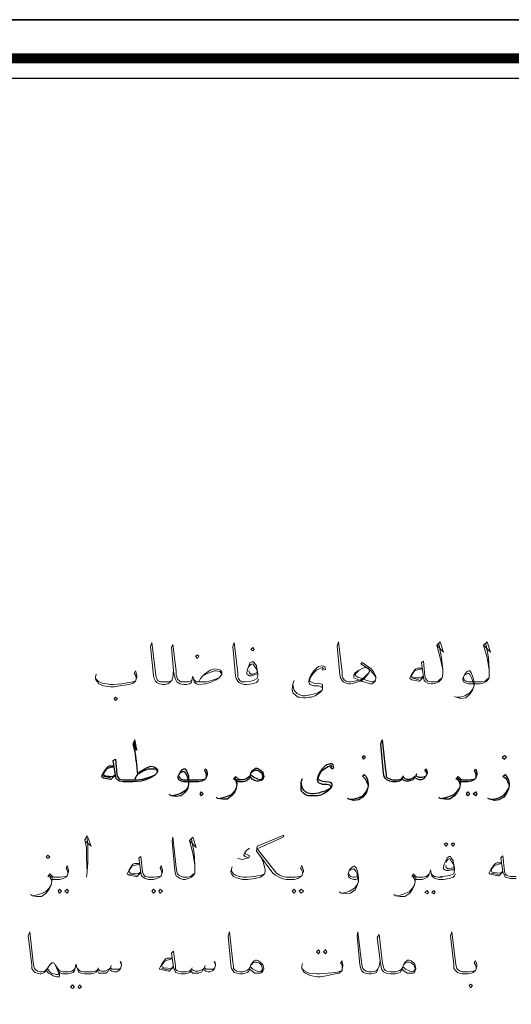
# Model space of a CAD drawing. Header units: metres. Extents: x -18 to 342, y 4 to 63.
# Tile 29 of 173: x 15 to 22, y 50 to 63. Entities that reach past the tile are written whole.
import ezdxf

# ---------------------------------------------------------------- set-up
doc = ezdxf.new("R2010")
doc.units = ezdxf.units.M
doc.header["$MEASUREMENT"] = 0
for name, color, linetype in [('PDF3_KADR', 7, 'Continuous'), ('PDF3_textt', 7, 'Continuous'), ('PDF3_wall', 7, 'Continuous')]:
    doc.layers.add(name, color=color, linetype=linetype)

msp = doc.modelspace()

# ---------------------------------------------------------------- linework, layer by layer
at = {"layer": 'PDF3_KADR', "lineweight": 25}
for points in [[(-17.747, 4.013), (66.343, 4.013), (66.343, 63.476), (-17.747, 63.476)], [(-17.747, 63.476), (66.343, 63.476), (66.343, 4.013), (-17.747, 4.013)], [(-16.929, 4.832), (65.399, 4.832), (65.399, 62.657), (-16.929, 62.657)]]:
    msp.add_lwpolyline(points, close=True, dxfattribs=at)
at = {"layer": 'PDF3_KADR', "lineweight": 0, "const_width": 0.135}
msp.add_lwpolyline([(-17.208, 62.937), (-17.208, 4.552), (65.669, 4.552), (65.669, 62.937)], close=True, dxfattribs=at)
at = {"layer": 'PDF3_textt', "lineweight": 20}
for points in [[(16.954, 54.394), (16.944, 54.307), (16.935, 54.269), (16.906, 54.23), (16.877, 54.211), (16.829, 54.201), (16.81, 54.201), (16.8, 54.201), (16.761, 54.211), (16.723, 54.23), (16.704, 54.249), (16.684, 54.288), (16.675, 54.326), (16.636, 54.731), (16.655, 54.789), (16.704, 54.365), (16.713, 54.307), (16.723, 54.288), (16.733, 54.259), (16.771, 54.24), (16.8, 54.24), (16.81, 54.24), (16.838, 54.24), (16.887, 54.24), (16.916, 54.249), (16.935, 54.269)], [(17.31, 54.24), (17.33, 54.288), (17.359, 54.317), (17.387, 54.346), (17.464, 54.403), (17.532, 54.423), (17.58, 54.413), (17.609, 54.403), (17.628, 54.375), (17.628, 54.346), (17.609, 54.317), (17.59, 54.297), (17.551, 54.269), (17.464, 54.23), (17.397, 54.211), (17.31, 54.201), (17.272, 54.211), (17.253, 54.23), (17.243, 54.24), (17.233, 54.278), (17.224, 54.317), (17.214, 54.278), (17.204, 54.24), (17.204, 54.23), (17.176, 54.211), (17.137, 54.201), (17.098, 54.201), (17.041, 54.211), (17.002, 54.24), (16.983, 54.278), (16.964, 54.336), (16.954, 54.394), (16.925, 54.721), (16.944, 54.76), (16.993, 54.394), (16.993, 54.336), (17.012, 54.278), (17.041, 54.249), (17.05, 54.24), (17.098, 54.24), (17.137, 54.24), (17.166, 54.24), (17.204, 54.259), (17.214, 54.278)], [(18.139, 54.278), (18.129, 54.249), (18.11, 54.23), (18.052, 54.211), (17.975, 54.201), (17.956, 54.201), (17.946, 54.201), (17.908, 54.211), (17.869, 54.23), (17.85, 54.249), (17.83, 54.288), (17.821, 54.326), (17.782, 54.731), (17.802, 54.789), (17.85, 54.365), (17.85, 54.307), (17.859, 54.288), (17.879, 54.259), (17.908, 54.24), (17.946, 54.24), (17.956, 54.24)], [(19.776, 54.297), (19.766, 54.317), (19.737, 54.355), (19.689, 54.413), (19.564, 54.49), (19.583, 54.509), (19.709, 54.423), (19.747, 54.375), (19.776, 54.317), (19.776, 54.288), (19.766, 54.249), (19.747, 54.23), (19.718, 54.211), (19.699, 54.211), (19.574, 54.249), (19.516, 54.278), (19.468, 54.297), (19.468, 54.317), (19.468, 54.336), (19.487, 54.365), (19.526, 54.394), (19.545, 54.403), (19.593, 54.432), (19.632, 54.442), (19.67, 54.432), (19.689, 54.403), (19.689, 54.384), (19.66, 54.336), (19.603, 54.278), (19.564, 54.249), (19.526, 54.24), (19.468, 54.22), (19.42, 54.211), (19.41, 54.211), (19.4, 54.211), (19.362, 54.22), (19.323, 54.24), (19.304, 54.259), (19.285, 54.297), (19.275, 54.336), (19.237, 54.741), (19.256, 54.798), (19.304, 54.375), (19.304, 54.317), (19.314, 54.297), (19.333, 54.269), (19.362, 54.249), (19.4, 54.24), (19.41, 54.24), (19.42, 54.24), (19.477, 54.249), (19.526, 54.259), (19.564, 54.269), (19.603, 54.297), (19.632, 54.317), (19.68, 54.365)], [(20.652, 54.769), (20.691, 54.577), (20.71, 54.413), (20.71, 54.346), (20.701, 54.297), (20.681, 54.269), (20.652, 54.24), (20.614, 54.22), (20.566, 54.211), (20.546, 54.211), (20.498, 54.22), (20.469, 54.24), (20.45, 54.259), (20.441, 54.307), (20.412, 54.509), (20.441, 54.529), (20.46, 54.317), (20.469, 54.288), (20.489, 54.259), (20.498, 54.249), (20.546, 54.24), (20.604, 54.24), (20.643, 54.249), (20.672, 54.278), (20.701, 54.297)], [(20.624, 54.75), (20.72, 54.654), (20.672, 54.798), (20.624, 54.75), (20.672, 54.577), (20.71, 54.413)], [(21.307, 54.769), (21.346, 54.577), (21.355, 54.413), (21.355, 54.346), (21.355, 54.297), (21.336, 54.269), (21.307, 54.24), (21.269, 54.22), (21.221, 54.211), (21.201, 54.211), (21.067, 54.211), (21.038, 54.22), (21.018, 54.23), (20.999, 54.24), (20.99, 54.269), (20.99, 54.288), (21.018, 54.346), (21.047, 54.384), (21.067, 54.394), (21.086, 54.394), (21.105, 54.365), (21.134, 54.297), (21.144, 54.24), (21.144, 54.182), (21.124, 54.124), (21.086, 54.066), (21.028, 54.018), (20.961, 54.009), (20.893, 54.028), (20.874, 54.037)], [(21.278, 54.75), (21.375, 54.654), (21.327, 54.798), (21.278, 54.75), (21.327, 54.577), (21.355, 54.413)], [(16.434, 54.278), (16.434, 54.297), (16.424, 54.336), (16.405, 54.355), (16.424, 54.394), (16.434, 54.365), (16.444, 54.326), (16.444, 54.307), (16.434, 54.278), (16.424, 54.249), (16.395, 54.22), (16.338, 54.201), (16.203, 54.182), (16.126, 54.172), (16.078, 54.172), (15.981, 54.182), (15.914, 54.211), (15.895, 54.24), (15.875, 54.259), (15.866, 54.288), (15.866, 54.307), (15.875, 54.346)], [(17.359, 54.317), (17.426, 54.355), (17.503, 54.384), (17.532, 54.394), (17.551, 54.394), (17.599, 54.384), (17.628, 54.346)], [(18.129, 54.355), (18.11, 54.346), (18.081, 54.336), (18.042, 54.326), (18.013, 54.326), (17.994, 54.336), (17.975, 54.346), (17.975, 54.365), (17.985, 54.413), (18.004, 54.461), (18.023, 54.509), (18.052, 54.519), (18.071, 54.519), (18.081, 54.509), (18.11, 54.461), (18.119, 54.403), (18.129, 54.355), (18.129, 54.326), (18.119, 54.288), (18.071, 54.259), (18.033, 54.249), (17.956, 54.24), (17.936, 54.24)], [(18.004, 54.452), (18.033, 54.48), (18.062, 54.49), (18.081, 54.461), (18.119, 54.403), (18.119, 54.384), (18.11, 54.365), (18.091, 54.355), (18.062, 54.346), (18.033, 54.346), (18.013, 54.365), (18.004, 54.394)], [(19.044, 54.423), (19.034, 54.442), (18.986, 54.423), (18.948, 54.403), (18.9, 54.355), (18.88, 54.326), (18.861, 54.297), (18.851, 54.249), (18.871, 54.24), (18.909, 54.22), (19.005, 54.211), (19.034, 54.201), (19.034, 54.182), (19.034, 54.153), (19.034, 54.134), (19.005, 54.095), (18.977, 54.076), (18.928, 54.047), (18.88, 54.028), (18.851, 54.028), (18.794, 54.018), (18.765, 54.018), (18.717, 54.028), (18.688, 54.028), (18.649, 54.057), (18.62, 54.086), (18.611, 54.134), (18.62, 54.211), (18.639, 54.259)], [(19.025, 54.423), (19.034, 54.403), (19.073, 54.413), (19.063, 54.452), (19.034, 54.461), (19.025, 54.461), (18.977, 54.452), (18.948, 54.432), (18.909, 54.394), (18.88, 54.346), (18.851, 54.297), (18.842, 54.249), (18.842, 54.24), (18.851, 54.211), (18.861, 54.201), (18.909, 54.182), (18.977, 54.182), (19.015, 54.172), (19.025, 54.163), (19.034, 54.143), (19.025, 54.124), (19.015, 54.115), (18.967, 54.086), (18.9, 54.066), (18.861, 54.057), (18.784, 54.047), (18.755, 54.047), (18.717, 54.057), (18.678, 54.076), (18.659, 54.095), (18.639, 54.124), (18.63, 54.153), (18.62, 54.211)], [(19.766, 54.259), (19.757, 54.249), (19.737, 54.24), (19.718, 54.24), (19.651, 54.259), (19.583, 54.288), (19.526, 54.307), (19.497, 54.326), (19.487, 54.336), (19.487, 54.346), (19.497, 54.355), (19.545, 54.403), (19.593, 54.432)], [(20.421, 54.432), (20.354, 54.432), (20.335, 54.423), (20.315, 54.403), (20.277, 54.346), (20.248, 54.297), (20.248, 54.288), (20.277, 54.269), (20.373, 54.249), (20.383, 54.249), (20.441, 54.307)], [(20.421, 54.423), (20.344, 54.403), (20.315, 54.394), (20.277, 54.336), (20.277, 54.326), (20.277, 54.307), (20.306, 54.297), (20.402, 54.297), (20.441, 54.317)], [(15.866, 54.288), (15.904, 54.249), (15.962, 54.22), (16.078, 54.201), (16.116, 54.201), (16.232, 54.211), (16.338, 54.23), (16.386, 54.24), (16.424, 54.249)], [(17.233, 54.278), (17.272, 54.24), (17.31, 54.24), (17.339, 54.24), (17.416, 54.24), (17.513, 54.269), (17.59, 54.297)], [(20.373, 54.269), (20.277, 54.297)], [(21.018, 54.336), (21.038, 54.346), (21.057, 54.355), (21.076, 54.355), (21.095, 54.326), (21.115, 54.288), (21.124, 54.259), (21.144, 54.182), (21.124, 54.134), (21.086, 54.086), (21.018, 54.047), (20.951, 54.028), (20.903, 54.028)], [(21.355, 54.297), (21.327, 54.278), (21.298, 54.249), (21.25, 54.24), (21.201, 54.24), (21.057, 54.24), (21.028, 54.249), (21.009, 54.269), (20.999, 54.297)], [(15.731, 52.015), (15.808, 51.947), (15.75, 52.092), (15.721, 52.034), (15.74, 51.928), (15.74, 51.784), (15.75, 51.591), (15.74, 51.514)], [(15.75, 51.591), (15.76, 51.726), (15.76, 51.947), (15.75, 52.053)], [(17.204, 52.044), (17.243, 51.851), (17.253, 51.687), (17.253, 51.62), (17.253, 51.572), (17.233, 51.543), (17.204, 51.514), (17.166, 51.495), (17.118, 51.485), (17.098, 51.485), (17.089, 51.485), (17.05, 51.495), (17.021, 51.514), (16.993, 51.533), (16.983, 51.562), (16.973, 51.61), (16.935, 52.015), (16.944, 52.073), (16.993, 51.649), (17.002, 51.591), (17.012, 51.562), (17.031, 51.543), (17.06, 51.524), (17.089, 51.514), (17.098, 51.514), (17.147, 51.514), (17.195, 51.524), (17.224, 51.553), (17.253, 51.572)], [(17.176, 52.025), (17.272, 51.928), (17.224, 52.073), (17.176, 52.025), (17.224, 51.851), (17.253, 51.687)], [(18.755, 51.562), (18.755, 51.581), (18.745, 51.62), (18.726, 51.639), (18.745, 51.678), (18.755, 51.649), (18.765, 51.61), (18.765, 51.591), (18.755, 51.562), (18.745, 51.533), (18.717, 51.514), (18.688, 51.495), (18.639, 51.485), (18.572, 51.485), (18.524, 51.485), (18.466, 51.495), (18.428, 51.514), (18.379, 51.543), (18.341, 51.572), (18.11, 51.88), (18.119, 51.947), (18.495, 52.102), (18.485, 52.073), (18.119, 51.909), (18.389, 51.572), (18.437, 51.543), (18.476, 51.524), (18.524, 51.514), (18.572, 51.514), (18.649, 51.514), (18.717, 51.524), (18.745, 51.533)], [(18.013, 51.919), (17.975, 51.89), (17.956, 51.87), (17.936, 51.832), (17.936, 51.822), (17.956, 51.803), (18.004, 51.784), (17.965, 51.774), (17.917, 51.764), (17.85, 51.774)], [(16.79, 51.562), (16.79, 51.581), (16.781, 51.62), (16.771, 51.639), (16.781, 51.678), (16.79, 51.649), (16.8, 51.61), (16.8, 51.591), (16.79, 51.562), (16.781, 51.533), (16.761, 51.514), (16.723, 51.495), (16.675, 51.485), (16.607, 51.485), (16.559, 51.495), (16.53, 51.514), (16.511, 51.533), (16.501, 51.581), (16.472, 51.784), (16.501, 51.803), (16.521, 51.591), (16.53, 51.562), (16.55, 51.533), (16.559, 51.524), (16.607, 51.514), (16.684, 51.514), (16.761, 51.524), (16.781, 51.533)], [(18.168, 51.813), (18.206, 51.726), (18.225, 51.659), (18.235, 51.62), (18.235, 51.591), (18.225, 51.562), (18.206, 51.543), (18.168, 51.514), (18.091, 51.495), (17.985, 51.485), (17.917, 51.485), (17.84, 51.504), (17.792, 51.524), (17.763, 51.562), (17.753, 51.581), (17.753, 51.591), (17.763, 51.63), (17.773, 51.659)], [(17.956, 51.87), (17.956, 51.842), (17.975, 51.832), (18.013, 51.813), (18.004, 51.784)], [(20.874, 51.639), (20.855, 51.62), (20.826, 51.62), (20.787, 51.61), (20.758, 51.61), (20.739, 51.62), (20.72, 51.63), (20.72, 51.649), (20.729, 51.697), (20.749, 51.745), (20.768, 51.784), (20.797, 51.803), (20.816, 51.803), (20.826, 51.784), (20.855, 51.745), (20.864, 51.687), (20.874, 51.639), (20.874, 51.61), (20.864, 51.562), (20.816, 51.543), (20.778, 51.533), (20.701, 51.524), (20.681, 51.524)], [(21.731, 51.495), (21.664, 51.495), (21.654, 51.495), (21.616, 51.504), (21.577, 51.514), (21.567, 51.543), (21.548, 51.591), (21.519, 51.784), (21.548, 51.813), (21.567, 51.601), (21.577, 51.562), (21.596, 51.543), (21.616, 51.533), (21.654, 51.524), (21.664, 51.524), (21.731, 51.524)], [(15.48, 51.562), (15.48, 51.581), (15.471, 51.62), (15.461, 51.639), (15.471, 51.678), (15.48, 51.649), (15.49, 51.61), (15.49, 51.591), (15.48, 51.562), (15.471, 51.533), (15.452, 51.514), (15.423, 51.495), (15.365, 51.485), (15.307, 51.485), (15.278, 51.485), (15.259, 51.495), (15.259, 51.456), (15.249, 51.408), (15.22, 51.35), (15.182, 51.293), (15.114, 51.244), (15.047, 51.244), (14.989, 51.254), (14.96, 51.273)], [(16.482, 51.707), (16.415, 51.707), (16.386, 51.697), (16.376, 51.678), (16.338, 51.62), (16.309, 51.562), (16.338, 51.543), (16.434, 51.524), (16.444, 51.524), (16.501, 51.581)], [(16.482, 51.697), (16.405, 51.678), (16.376, 51.668), (16.338, 51.61), (16.338, 51.601), (16.338, 51.581), (16.367, 51.572), (16.463, 51.562), (16.501, 51.591)], [(19.526, 51.495), (19.497, 51.485), (19.468, 51.485), (19.429, 51.495), (19.41, 51.504), (19.4, 51.514), (19.391, 51.543), (19.391, 51.562), (19.41, 51.62), (19.449, 51.659), (19.468, 51.668), (19.477, 51.668), (19.506, 51.639), (19.526, 51.572), (19.535, 51.514), (19.535, 51.456), (19.516, 51.399), (19.487, 51.341), (19.42, 51.293), (19.362, 51.283), (19.294, 51.293), (19.266, 51.312)], [(20.749, 51.726), (20.778, 51.764), (20.807, 51.774), (20.826, 51.745), (20.864, 51.687), (20.864, 51.668), (20.855, 51.649), (20.835, 51.639), (20.807, 51.63), (20.778, 51.63), (20.758, 51.649), (20.749, 51.678)], [(21.529, 51.716), (21.461, 51.716), (21.442, 51.707), (21.423, 51.687), (21.384, 51.63), (21.355, 51.572), (21.355, 51.562), (21.394, 51.553), (21.481, 51.533), (21.49, 51.533), (21.548, 51.591)], [(21.529, 51.707), (21.461, 51.687), (21.423, 51.678), (21.384, 51.62), (21.384, 51.61), (21.394, 51.591), (21.413, 51.581), (21.519, 51.572), (21.548, 51.601)], [(15.259, 51.456), (15.249, 51.485), (15.23, 51.514), (15.201, 51.524), (15.23, 51.562), (15.269, 51.524), (15.297, 51.514), (15.307, 51.514), (15.375, 51.514), (15.452, 51.524), (15.471, 51.533)], [(15.278, 51.504), (15.249, 51.514), (15.22, 51.543)], [(16.434, 51.543), (16.338, 51.562)], [(18.225, 51.562), (18.177, 51.543), (18.081, 51.524), (17.975, 51.514), (17.927, 51.514), (17.869, 51.524), (17.821, 51.543), (17.792, 51.562), (17.763, 51.601), (17.763, 51.62)], [(19.41, 51.61), (19.429, 51.62), (19.458, 51.63), (19.468, 51.63), (19.497, 51.601), (19.516, 51.562), (19.516, 51.533), (19.535, 51.456), (19.516, 51.408), (19.477, 51.36), (19.41, 51.321), (19.352, 51.302), (19.304, 51.293)], [(19.516, 51.524), (19.487, 51.514), (19.458, 51.514), (19.42, 51.524), (19.41, 51.543), (19.4, 51.562)], [(20.884, 51.562), (20.874, 51.533), (20.855, 51.514), (20.797, 51.495), (20.72, 51.485), (20.701, 51.485), (20.652, 51.485), (20.604, 51.495), (20.575, 51.514), (20.556, 51.533), (20.546, 51.572), (20.537, 51.62), (20.527, 51.572), (20.508, 51.533), (20.489, 51.514), (20.46, 51.495), (20.421, 51.485), (20.373, 51.485), (20.344, 51.485), (20.325, 51.495), (20.325, 51.456), (20.315, 51.408), (20.286, 51.35), (20.248, 51.293), (20.18, 51.244), (20.113, 51.244), (20.055, 51.254), (20.026, 51.273)], [(20.518, 51.562), (20.498, 51.543), (20.479, 51.524), (20.431, 51.514), (20.373, 51.514), (20.363, 51.514), (20.335, 51.524), (20.296, 51.562), (20.277, 51.524), (20.296, 51.514), (20.315, 51.485), (20.325, 51.456)], [(20.344, 51.504), (20.315, 51.514), (20.286, 51.543)], [(20.546, 51.562), (20.566, 51.543), (20.595, 51.524), (20.643, 51.514), (20.701, 51.514)], [(21.481, 51.553), (21.384, 51.572)], [(14.989, 51.254), (15.037, 51.264), (15.105, 51.283), (15.172, 51.312), (15.22, 51.36), (15.249, 51.408)], [(20.055, 51.254), (20.113, 51.264), (20.171, 51.283), (20.238, 51.312), (20.286, 51.36), (20.315, 51.408)], [(16.232, 50.291), (16.212, 50.329), (16.222, 50.339), (16.232, 50.301), (16.232, 50.291), (16.222, 50.252), (16.212, 50.233), (16.193, 50.214), (16.164, 50.195), (16.126, 50.195), (16.097, 50.204), (16.068, 50.223), (16.058, 50.233), (16.039, 50.195), (16.01, 50.175), (15.972, 50.175), (15.952, 50.175), (15.914, 50.175), (15.904, 50.195), (15.895, 50.223), (15.875, 50.185), (15.846, 50.175), (15.808, 50.166), (15.76, 50.166), (15.712, 50.166), (15.673, 50.175), (15.635, 50.185), (15.625, 50.214), (15.606, 50.252), (15.596, 50.301), (15.586, 50.252), (15.577, 50.214), (15.558, 50.185), (15.519, 50.175), (15.48, 50.166), (15.432, 50.166), (15.413, 50.166), (15.384, 50.175), (15.365, 50.185), (15.346, 50.233), (15.307, 50.291), (15.297, 50.31), (15.278, 50.32), (15.259, 50.32), (15.249, 50.31), (15.23, 50.291), (15.201, 50.252), (15.182, 50.214), (15.163, 50.195), (15.153, 50.185), (15.134, 50.175), (15.105, 50.166), (15.095, 50.166), (15.057, 50.175), (15.028, 50.185), (14.999, 50.214), (14.98, 50.243), (14.98, 50.291), (14.931, 50.695), (14.951, 50.753), (14.999, 50.329), (15.009, 50.272), (15.018, 50.243), (15.037, 50.223), (15.066, 50.204), (15.095, 50.195), (15.105, 50.195), (15.114, 50.195), (15.153, 50.204), (15.172, 50.214), (15.182, 50.223), (15.201, 50.252)], [(18.013, 50.233), (18.004, 50.204), (17.985, 50.185), (17.956, 50.175), (17.917, 50.166), (17.888, 50.166), (17.879, 50.166), (17.84, 50.175), (17.802, 50.185), (17.782, 50.214), (17.763, 50.243), (17.753, 50.291), (17.715, 50.695), (17.734, 50.753), (17.782, 50.329), (17.792, 50.272), (17.792, 50.243), (17.811, 50.223), (17.84, 50.204), (17.879, 50.195), (17.888, 50.195), (17.927, 50.195), (17.975, 50.214), (18.004, 50.233), (18.023, 50.262)], [(19.834, 50.349), (19.824, 50.272), (19.805, 50.233), (19.786, 50.185), (19.757, 50.175), (19.709, 50.166), (19.68, 50.166), (19.632, 50.175), (19.603, 50.185), (19.574, 50.214), (19.564, 50.243), (19.554, 50.291), (19.516, 50.695), (19.526, 50.753), (19.574, 50.329), (19.583, 50.272), (19.593, 50.243), (19.612, 50.223), (19.641, 50.204), (19.68, 50.195), (19.718, 50.195), (19.766, 50.204), (19.786, 50.214), (19.805, 50.233)], [(20.142, 50.233), (20.123, 50.204), (20.113, 50.185), (20.084, 50.175), (20.046, 50.166), (20.007, 50.166), (19.978, 50.166), (19.92, 50.175), (19.882, 50.195), (19.853, 50.233), (19.843, 50.291), (19.834, 50.349), (19.795, 50.676), (19.824, 50.715), (19.863, 50.349), (19.872, 50.291), (19.892, 50.233), (19.911, 50.214), (19.93, 50.204), (19.978, 50.195), (20.007, 50.195), (20.055, 50.195), (20.103, 50.214), (20.132, 50.233), (20.152, 50.262)], [(21.172, 50.233), (21.172, 50.262), (21.163, 50.291), (21.144, 50.32), (21.163, 50.349), (21.172, 50.329), (21.182, 50.291), (21.182, 50.272), (21.172, 50.233), (21.163, 50.214), (21.134, 50.185), (21.105, 50.175), (21.057, 50.166), (20.99, 50.166), (20.98, 50.166), (20.941, 50.175), (20.912, 50.185), (20.884, 50.214), (20.864, 50.243), (20.864, 50.291), (20.816, 50.695), (20.835, 50.753), (20.884, 50.329), (20.893, 50.272), (20.903, 50.243), (20.922, 50.223), (20.951, 50.204), (20.98, 50.195), (20.99, 50.195), (21.067, 50.195), (21.134, 50.204), (21.163, 50.214)], [(17.542, 50.291), (17.522, 50.329), (17.532, 50.339), (17.542, 50.301), (17.542, 50.291), (17.532, 50.252), (17.522, 50.233), (17.503, 50.214), (17.464, 50.195), (17.436, 50.195), (17.407, 50.204), (17.378, 50.223), (17.368, 50.233), (17.349, 50.195), (17.31, 50.175), (17.281, 50.175), (17.253, 50.175), (17.224, 50.175), (17.204, 50.195), (17.195, 50.223), (17.185, 50.185), (17.156, 50.175), (17.118, 50.166), (17.07, 50.166), (17.06, 50.166), (17.021, 50.175), (16.983, 50.185), (16.973, 50.214), (16.954, 50.262), (16.925, 50.455), (16.954, 50.484), (16.983, 50.272), (16.983, 50.233), (17.002, 50.214), (17.021, 50.204), (17.06, 50.195), (17.07, 50.195), (17.137, 50.195), (17.176, 50.204), (17.195, 50.223), (17.204, 50.233), (17.233, 50.214), (17.262, 50.204), (17.301, 50.204), (17.349, 50.223), (17.368, 50.233), (17.387, 50.252), (17.407, 50.233), (17.426, 50.233), (17.474, 50.233), (17.513, 50.233), (17.532, 50.252)], [(15.307, 50.291), (15.326, 50.252), (15.355, 50.175), (15.355, 50.166), (15.346, 50.156), (15.326, 50.156), (15.288, 50.166), (15.249, 50.175), (15.22, 50.204), (15.201, 50.233)], [(16.087, 50.281), (16.078, 50.252)], [(16.935, 50.387), (16.867, 50.387), (16.848, 50.378), (16.829, 50.358), (16.79, 50.301), (16.761, 50.243), (16.761, 50.233), (16.8, 50.223), (16.887, 50.204), (16.896, 50.204), (16.954, 50.262)], [(16.935, 50.378), (16.867, 50.358), (16.829, 50.339), (16.79, 50.291), (16.79, 50.281), (16.8, 50.262), (16.819, 50.252), (16.925, 50.243), (16.954, 50.272)], [(17.397, 50.281), (17.387, 50.252)], [(18.042, 50.291), (18.062, 50.32), (18.091, 50.329), (18.11, 50.329), (18.139, 50.32), (18.158, 50.31), (18.177, 50.291), (18.196, 50.243), (18.196, 50.233), (18.177, 50.204), (18.168, 50.195), (18.119, 50.204), (18.062, 50.233), (18.033, 50.262)], [(19.304, 50.233), (19.304, 50.262), (19.304, 50.291), (19.285, 50.32), (19.304, 50.349), (19.304, 50.329), (19.314, 50.291), (19.314, 50.272), (19.304, 50.233), (19.304, 50.214), (19.266, 50.175), (19.208, 50.166), (19.083, 50.137), (19.005, 50.127), (18.957, 50.127), (18.861, 50.146), (18.794, 50.175), (18.765, 50.195), (18.755, 50.223), (18.745, 50.243), (18.745, 50.272), (18.755, 50.31)], [(20.161, 50.291), (20.19, 50.32), (20.219, 50.329), (20.238, 50.329), (20.267, 50.32), (20.277, 50.31), (20.306, 50.291), (20.325, 50.243), (20.325, 50.233), (20.306, 50.204), (20.286, 50.195), (20.248, 50.204), (20.19, 50.233), (20.161, 50.262)], [(15.365, 50.185), (15.365, 50.156), (15.365, 50.137), (15.355, 50.127), (15.326, 50.127), (15.278, 50.137), (15.249, 50.156), (15.211, 50.175), (15.182, 50.214)], [(15.577, 50.243), (15.567, 50.223), (15.538, 50.204), (15.49, 50.195), (15.432, 50.195), (15.413, 50.195), (15.384, 50.204), (15.365, 50.214), (15.346, 50.233)], [(15.615, 50.243), (15.635, 50.223), (15.654, 50.204), (15.702, 50.195), (15.76, 50.195), (15.827, 50.195), (15.866, 50.204), (15.895, 50.223), (15.904, 50.233), (15.923, 50.214), (15.952, 50.204), (16.001, 50.204), (16.039, 50.223), (16.058, 50.233), (16.078, 50.252), (16.097, 50.233), (16.116, 50.233), (16.174, 50.233), (16.203, 50.233), (16.222, 50.252)], [(15.904, 50.252), (15.904, 50.233)], [(16.887, 50.223), (16.79, 50.243)], [(17.214, 50.252), (17.204, 50.233)], [(18.745, 50.243), (18.774, 50.214), (18.842, 50.175), (18.957, 50.166), (18.986, 50.166), (19.111, 50.175), (19.217, 50.185), (19.256, 50.195), (19.304, 50.214)]]:
    msp.add_lwpolyline(points, dxfattribs=at)
for points in [[(18.062, 54.673), (18.081, 54.692), (18.062, 54.721), (18.033, 54.692)], [(17.291, 54.567), (17.31, 54.596), (17.291, 54.615), (17.262, 54.596)], [(16.145, 53.98), (16.174, 54.009), (16.145, 54.028), (16.126, 54.009)], [(20.758, 51.996), (20.778, 51.976), (20.758, 51.947), (20.729, 51.976)], [(20.855, 51.996), (20.874, 51.976), (20.855, 51.947), (20.826, 51.976)], [(15.201, 51.774), (15.23, 51.793), (15.201, 51.822), (15.182, 51.793)], [(15.365, 51.35), (15.394, 51.321), (15.365, 51.293), (15.346, 51.321)], [(15.471, 51.35), (15.49, 51.321), (15.471, 51.293), (15.442, 51.321)], [(16.675, 51.35), (16.704, 51.321), (16.675, 51.293), (16.655, 51.321)], [(16.771, 51.35), (16.8, 51.321), (16.771, 51.293), (16.752, 51.321)], [(18.639, 51.35), (18.659, 51.321), (18.639, 51.293), (18.611, 51.321)], [(18.736, 51.35), (18.765, 51.321), (18.736, 51.293), (18.707, 51.321)], [(20.489, 51.331), (20.508, 51.302), (20.489, 51.283), (20.46, 51.302)], [(20.585, 51.331), (20.604, 51.302), (20.585, 51.283), (20.556, 51.302)], [(18.977, 50.503), (18.996, 50.474), (18.977, 50.445), (18.948, 50.474)], [(19.073, 50.503), (19.092, 50.474), (19.073, 50.445), (19.044, 50.474)], [(18.013, 50.233), (18.033, 50.291), (18.062, 50.329), (18.081, 50.349), (18.1, 50.358), (18.11, 50.358), (18.139, 50.349), (18.187, 50.31), (18.206, 50.281), (18.216, 50.243), (18.216, 50.233), (18.206, 50.214), (18.187, 50.185), (18.168, 50.175), (18.139, 50.175), (18.11, 50.175), (18.091, 50.175), (18.052, 50.204)], [(20.142, 50.233), (20.161, 50.291), (20.18, 50.329), (20.209, 50.349), (20.219, 50.358), (20.238, 50.358), (20.267, 50.349), (20.315, 50.31), (20.325, 50.281), (20.335, 50.243), (20.335, 50.233), (20.325, 50.214), (20.315, 50.185), (20.296, 50.175), (20.267, 50.175), (20.238, 50.175), (20.219, 50.175), (20.171, 50.204)], [(15.548, 50.012), (15.577, 49.983), (15.548, 49.963), (15.519, 49.983)], [(15.644, 50.012), (15.673, 49.983), (15.644, 49.963), (15.625, 49.983)], [(21.095, 49.973), (21.124, 50.002), (21.095, 50.021), (21.076, 50.002)]]:
    msp.add_lwpolyline(points, close=True, dxfattribs=at)
at = {"layer": 'PDF3_wall', "lineweight": 25}
for points in [[(16.386, 53.373), (16.444, 53.286), (16.415, 53.431), (16.386, 53.373), (16.415, 53.267), (16.434, 53.132), (16.453, 52.949)], [(20.489, 52.968), (20.46, 53.007), (20.479, 53.026), (20.489, 52.978), (20.489, 52.968), (20.479, 52.93), (20.46, 52.911), (20.45, 52.891), (20.412, 52.872), (20.383, 52.872), (20.354, 52.882), (20.325, 52.901), (20.315, 52.92), (20.296, 52.872), (20.258, 52.862), (20.229, 52.853), (20.2, 52.853), (20.171, 52.862), (20.152, 52.872), (20.142, 52.901), (20.132, 52.872), (20.103, 52.853), (20.065, 52.843), (20.017, 52.843), (20.007, 52.843), (19.969, 52.853), (19.93, 52.872), (19.911, 52.891), (19.892, 52.92), (19.882, 52.968), (19.843, 53.373), (19.863, 53.431), (19.911, 53.007), (19.92, 52.949), (19.92, 52.92), (19.94, 52.901), (19.978, 52.882), (20.007, 52.872), (20.017, 52.872), (20.084, 52.872), (20.123, 52.882), (20.142, 52.901), (20.152, 52.92), (20.18, 52.891), (20.209, 52.882), (20.248, 52.882), (20.296, 52.901), (20.315, 52.92), (20.335, 52.93), (20.354, 52.92), (20.373, 52.911), (20.421, 52.911), (20.46, 52.92), (20.479, 52.93)], [(16.434, 53.132), (16.415, 53.325), (16.415, 53.421)], [(16.415, 52.872), (16.434, 52.92), (16.463, 52.959), (16.492, 52.988), (16.569, 53.036), (16.636, 53.065), (16.684, 53.055), (16.713, 53.036), (16.733, 53.017), (16.733, 52.988), (16.713, 52.959), (16.694, 52.939), (16.655, 52.911), (16.569, 52.872), (16.501, 52.853), (16.395, 52.843), (16.251, 52.843), (16.203, 52.853), (16.174, 52.872), (16.155, 52.891), (16.145, 52.939), (16.116, 53.142), (16.145, 53.161), (16.164, 52.949), (16.174, 52.92), (16.193, 52.891), (16.203, 52.882), (16.251, 52.872), (16.444, 52.872), (16.521, 52.882), (16.617, 52.911), (16.694, 52.939)], [(16.126, 53.065), (16.058, 53.065), (16.039, 53.055), (16.02, 53.036), (15.981, 52.978), (15.952, 52.92), (15.981, 52.901), (16.078, 52.882), (16.087, 52.882), (16.145, 52.939)], [(16.126, 53.055), (16.049, 53.036), (16.02, 53.026), (15.981, 52.968), (15.981, 52.959), (15.981, 52.939), (16.01, 52.93), (16.106, 52.92), (16.145, 52.949)], [(16.463, 52.959), (16.53, 52.997), (16.607, 53.026), (16.636, 53.026), (16.655, 53.026), (16.704, 53.026), (16.733, 52.988)], [(17.416, 52.92), (17.416, 52.939), (17.407, 52.978), (17.387, 52.997), (17.407, 53.026), (17.416, 53.007), (17.426, 52.968), (17.426, 52.949), (17.416, 52.92), (17.407, 52.891), (17.387, 52.872), (17.349, 52.853), (17.301, 52.843), (17.233, 52.843), (17.098, 52.843), (17.06, 52.853), (17.05, 52.862), (17.031, 52.872), (17.021, 52.901), (17.021, 52.92), (17.05, 52.978), (17.079, 53.017), (17.098, 53.026), (17.118, 53.026), (17.137, 52.997), (17.166, 52.93), (17.166, 52.872), (17.166, 52.814), (17.156, 52.757), (17.118, 52.699), (17.06, 52.651), (16.993, 52.641), (16.925, 52.651), (16.896, 52.67)], [(19.14, 53.055), (19.16, 53.026), (19.188, 53.045), (19.179, 53.084), (19.16, 53.094), (19.14, 53.094), (19.092, 53.084), (19.063, 53.065), (19.025, 53.026), (18.996, 52.978), (18.967, 52.92), (18.957, 52.882), (18.957, 52.872), (18.967, 52.843), (18.977, 52.834), (19.025, 52.814), (19.092, 52.814), (19.131, 52.805), (19.14, 52.795), (19.15, 52.776), (19.14, 52.757), (19.131, 52.747), (19.083, 52.718), (19.015, 52.699), (18.977, 52.689), (18.9, 52.679), (18.871, 52.679), (18.832, 52.689), (18.794, 52.708), (18.774, 52.728), (18.755, 52.757), (18.745, 52.785), (18.736, 52.843)], [(19.169, 53.055), (19.15, 53.074), (19.111, 53.055), (19.063, 53.026), (19.015, 52.988), (18.996, 52.959), (18.977, 52.92), (18.967, 52.882), (18.986, 52.872), (19.025, 52.853), (19.121, 52.843), (19.15, 52.834), (19.16, 52.814), (19.16, 52.785), (19.15, 52.757), (19.121, 52.728), (19.092, 52.708), (19.044, 52.679), (19.005, 52.66), (18.967, 52.651), (18.909, 52.651), (18.89, 52.651), (18.832, 52.651), (18.803, 52.66), (18.765, 52.689), (18.736, 52.718), (18.736, 52.757), (18.736, 52.843), (18.755, 52.891)], [(21.172, 52.92), (21.172, 52.939), (21.163, 52.978), (21.153, 52.997), (21.163, 53.026), (21.172, 53.007), (21.182, 52.968), (21.182, 52.949), (21.172, 52.92), (21.163, 52.891), (21.144, 52.872), (21.105, 52.853), (21.057, 52.843), (20.999, 52.843), (20.97, 52.843), (20.951, 52.853), (20.951, 52.814), (20.941, 52.757), (20.912, 52.708), (20.874, 52.651), (20.807, 52.602), (20.739, 52.602), (20.672, 52.612), (20.652, 52.631)], [(16.078, 52.901), (15.981, 52.92)], [(17.05, 52.968), (17.06, 52.978), (17.089, 52.988), (17.108, 52.988), (17.127, 52.959), (17.147, 52.92), (17.156, 52.891), (17.166, 52.814), (17.156, 52.766), (17.118, 52.718), (17.05, 52.679), (16.983, 52.66), (16.935, 52.651)], [(17.031, 52.92), (17.041, 52.901), (17.06, 52.882), (17.089, 52.872), (17.233, 52.872), (17.31, 52.872), (17.387, 52.882), (17.407, 52.891)], [(18.023, 52.92), (18.004, 52.882), (17.985, 52.872), (17.965, 52.853), (17.927, 52.843), (17.888, 52.843), (17.869, 52.843), (17.84, 52.853), (17.84, 52.814), (17.83, 52.757), (17.811, 52.708), (17.763, 52.651), (17.705, 52.602), (17.638, 52.602), (17.57, 52.612), (17.551, 52.631)], [(18.042, 52.978), (18.071, 52.997), (18.091, 53.007), (18.119, 53.007), (18.139, 52.997), (18.158, 52.988), (18.187, 52.968), (18.196, 52.92), (18.187, 52.882), (18.168, 52.872), (18.129, 52.882), (18.071, 52.911), (18.033, 52.939), (18.013, 52.92), (17.975, 52.891), (17.927, 52.872), (17.888, 52.872), (17.879, 52.872), (17.859, 52.882), (17.821, 52.92), (17.792, 52.882), (17.821, 52.872), (17.83, 52.843), (17.84, 52.814)], [(17.869, 52.862), (17.83, 52.872), (17.811, 52.901)], [(19.67, 52.805), (19.651, 52.843), (19.632, 52.882), (19.593, 52.92), (19.612, 52.949), (19.641, 52.92), (19.66, 52.872), (19.67, 52.814), (19.67, 52.795), (19.66, 52.747), (19.641, 52.689), (19.593, 52.631), (19.535, 52.593), (19.468, 52.583), (19.4, 52.602), (19.381, 52.612)], [(20.161, 52.93), (20.152, 52.92)], [(20.344, 52.959), (20.335, 52.93)], [(20.951, 52.814), (20.941, 52.843), (20.922, 52.872), (20.893, 52.882), (20.922, 52.92), (20.961, 52.882), (20.99, 52.872), (20.999, 52.872), (21.067, 52.872), (21.144, 52.882), (21.163, 52.891)], [(20.97, 52.862), (20.941, 52.872), (20.912, 52.901)], [(21.635, 52.805), (21.616, 52.843), (21.596, 52.882), (21.548, 52.92), (21.577, 52.949), (21.596, 52.92), (21.625, 52.872), (21.635, 52.814), (21.635, 52.795), (21.625, 52.747), (21.596, 52.689), (21.558, 52.631), (21.49, 52.593), (21.433, 52.583), (21.365, 52.602), (21.336, 52.612)], [(17.58, 52.612), (17.628, 52.622), (17.696, 52.641), (17.763, 52.67), (17.811, 52.718), (17.83, 52.757)], [(19.41, 52.602), (19.458, 52.602), (19.526, 52.622), (19.593, 52.651), (19.641, 52.708), (19.66, 52.747)], [(20.681, 52.612), (20.729, 52.622), (20.797, 52.641), (20.864, 52.67), (20.912, 52.718), (20.941, 52.757)], [(21.375, 52.602), (21.423, 52.602), (21.49, 52.622), (21.548, 52.651), (21.596, 52.708), (21.625, 52.747)]]:
    msp.add_lwpolyline(points, dxfattribs=at)
for points in [[(19.603, 53.161), (19.632, 53.19), (19.603, 53.209), (19.583, 53.19)], [(21.567, 53.161), (21.596, 53.19), (21.567, 53.209), (21.538, 53.19)], [(18.023, 52.92), (18.033, 52.968), (18.062, 53.007), (18.091, 53.026), (18.1, 53.036), (18.119, 53.036), (18.139, 53.026), (18.196, 52.988), (18.206, 52.959), (18.216, 52.92), (18.206, 52.891), (18.196, 52.872), (18.177, 52.862), (18.139, 52.853), (18.119, 52.853), (18.091, 52.862), (18.052, 52.882)], [(17.339, 52.651), (17.368, 52.679), (17.339, 52.708), (17.32, 52.679)], [(21.057, 52.708), (21.086, 52.679), (21.057, 52.651), (21.038, 52.679)], [(21.163, 52.708), (21.182, 52.679), (21.163, 52.651), (21.134, 52.679)]]:
    msp.add_lwpolyline(points, close=True, dxfattribs=at)

doc.saveas('drawing.dxf')
